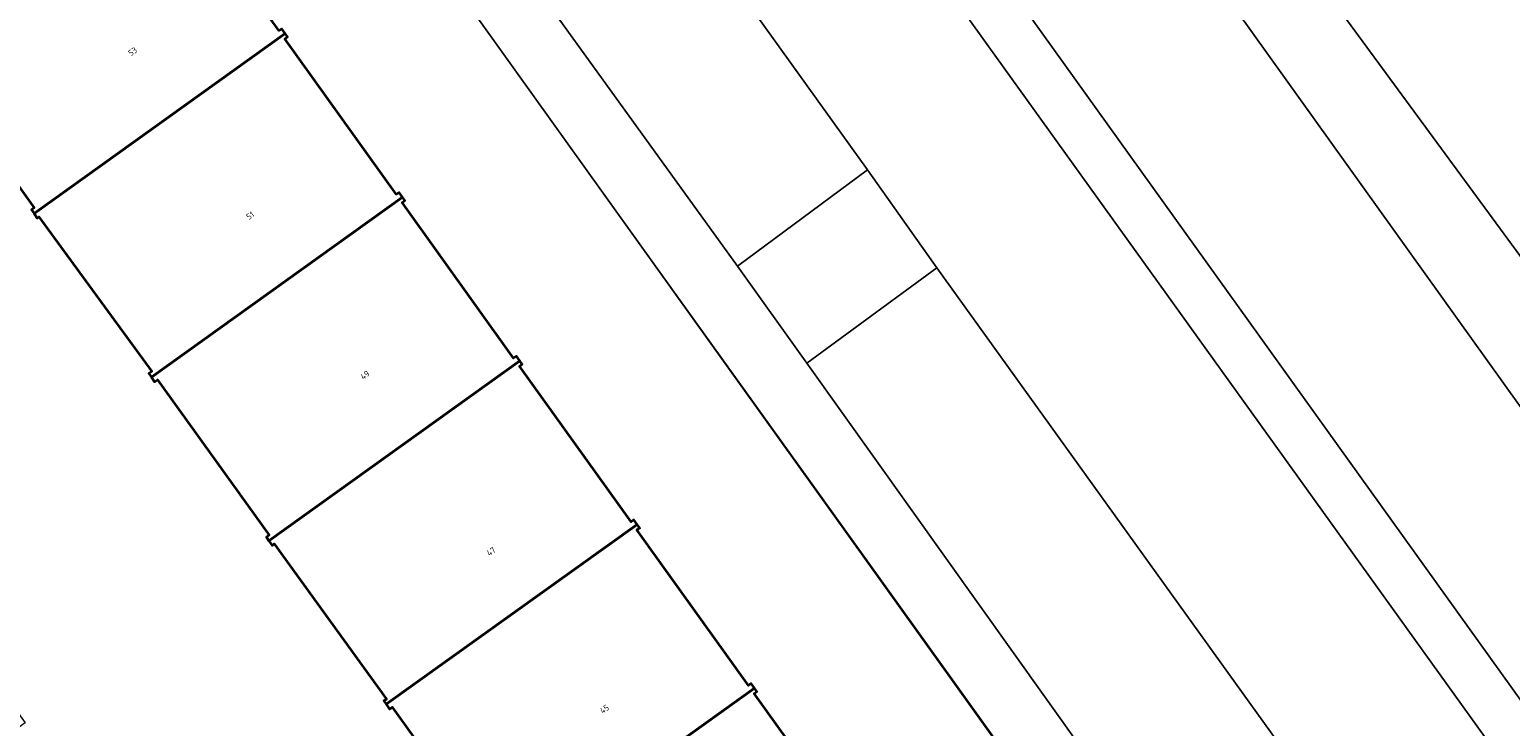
# Model space of a CAD drawing. Header units: metres. Extents: x 237319 to 238937, y 510065 to 511489.
# Tile 118 of 176: x 238040 to 238084, y 511061 to 511082. Entities that reach past the tile are written whole.
import ezdxf
from ezdxf.enums import TextEntityAlignment as Align

# ---------------------------------------------------------------- set-up
doc = ezdxf.new("R2010")
doc.units = ezdxf.units.M
for name, color, linetype, lineweight in [('B-WE-FV-GELEIDING_WILDRASTER-G', 252, 'Continuous', 18), ('B-WE-GR-BEPLANTING_CULTUUR_BODEMBEDEKKER-GV', 252, 'Continuous', 18), ('B-WE-KG-GRENS_PERCEEL-GV', 252, 'Continuous', 18), ('B-WE-OG-BEBOUWING-GV', 252, 'Continuous', 35), ('B-WE-OG-BEBOUWING-T18', 252, 'Continuous', 18), ('B-WE-OG-TERREIN_BEGROEID-GV', 252, 'Continuous', 18), ('B-WE-OG-TERREIN_ERF-GV', 252, 'Continuous', 18), ('B-WE-OG-TERREIN_OEVER-GV', 252, 'Continuous', 18), ('B-WE-OG-WATER_MEER-GV', 252, 'Continuous', 18), ('B-WE-VH-OPENVERHARDING-GV', 252, 'Continuous', 18)]:
    doc.layers.add(name, color=color, linetype=linetype, lineweight=lineweight)
doc.styles.add('NLCS-ISO-M100-T18', font='NLCS-ISO.ttf', dxfattribs={"height": 0.18})

# ---------------------------------------------------------------- blocks, each defined once
blk = doc.blocks.new('brk-2025')
at = {"layer": 'B-WE-KG-GRENS_PERCEEL-GV', "flags": 128}
blk.add_lwpolyline([(238023.983, 511081.144), (238044.14, 511095.592), (238051.819, 511084.88), (238055.319, 511079.997), (238058.819, 511075.114), (238062.309, 511070.246), (238065.822, 511065.351), (238069.319, 511060.477), (238072.828, 511055.588), (238078.763, 511047.319), (238079.037, 511046.875), (238079.251, 511046.4), (238079.402, 511045.9), (238079.486, 511045.385), (238079.502, 511044.864), (238079.45, 511044.345), (238079.331, 511043.837), (238079.147, 511043.349), (238078.901, 511042.889), (238078.597, 511042.465), (238078.24, 511042.084), (238077.837, 511041.753), (238060.946, 511029.563)], dxfattribs=at)
blk = doc.blocks.new('bgt-2025')
at = {"layer": 'B-WE-GR-BEPLANTING_CULTUUR_BODEMBEDEKKER-GV', "flags": 128}
blk.add_lwpolyline([(238065.184, 511077.922), (238061.306, 511075.05), (238063.37, 511072.161), (238067.247, 511074.996)], close=True, dxfattribs=at)
at = {"layer": 'B-WE-OG-BEBOUWING-GV', "flags": 128}
for points in [[(238040.356, 511076.618), (238047.836, 511081.978), (238047.735, 511082.12), (238047.65, 511082.064), (238044.309, 511086.731), (238044.383, 511086.793), (238044.208, 511087.037), (238043.004, 511086.176), (238042.304, 511087.147), (238039.676, 511085.252), (238040.372, 511084.287), (238036.758, 511081.648), (238036.928, 511081.407), (238037.009, 511081.465), (238040.361, 511076.786), (238040.279, 511076.728)], [(238047.836, 511081.978), (238040.356, 511076.618), (238040.452, 511076.482), (238040.502, 511076.518), (238043.861, 511071.906), (238043.779, 511071.848), (238043.853, 511071.742), (238051.327, 511077.099), (238051.227, 511077.24), (238051.142, 511077.188), (238047.827, 511081.818), (238047.909, 511081.876)], [(238054.827, 511072.225), (238054.723, 511072.365), (238054.638, 511072.308), (238051.316, 511076.942), (238051.397, 511077), (238051.327, 511077.099), (238043.853, 511071.742), (238043.949, 511071.606), (238044.031, 511071.661), (238047.357, 511067.03), (238047.276, 511066.973), (238047.351, 511066.867)], [(238054.827, 511072.225), (238047.351, 511066.867), (238047.45, 511066.727), (238047.51, 511066.77), (238050.858, 511062.15), (238050.776, 511062.093), (238050.843, 511061.997), (238058.322, 511067.348), (238058.22, 511067.488), (238058.14, 511067.43), (238054.819, 511072.065), (238054.9, 511072.125)], [(238050.843, 511061.997), (238050.946, 511061.848), (238051.028, 511061.905), (238054.348, 511057.279), (238054.267, 511057.221), (238054.344, 511057.115), (238061.816, 511062.47), (238061.712, 511062.612), (238061.641, 511062.558), (238058.314, 511067.187), (238058.395, 511067.246), (238058.322, 511067.348)], [(238065.31, 511057.592), (238065.206, 511057.736), (238065.129, 511057.682), (238061.809, 511062.311), (238061.889, 511062.37), (238061.816, 511062.47), (238054.344, 511057.115), (238054.444, 511056.977), (238054.52, 511057.034), (238057.837, 511052.4), (238057.756, 511052.341), (238057.834, 511052.234)]]:
    blk.add_lwpolyline(points, close=True, dxfattribs=at)
at = {"layer": 'B-WE-OG-TERREIN_BEGROEID-GV', "flags": 128}
for points in [[(237878.244, 510884.69), (238088.671, 511036.623), (238087.614, 511038.311), (238089.027, 511039.964), (238090.439, 511041.618), (238091.392, 511043.81), (238091.85, 511045.805), (238092.083, 511048.082), (238091.825, 511050.235), (238091.259, 511052.407), (238090.238, 511054.304), (238047.62, 511113.743), (238038.443, 511131.679), (238037.048, 511131.115), (238037.919, 511129.091)], [(237886.323, 510878.224), (237926.594, 510907.086), (238093.211, 511028.022), (238096.611, 511034.025), (238099.144, 511039.348), (238099.64, 511045.231), (238097.224, 511053.276), (238066.362, 511096.375), (238040.677, 511131.43), (238039.018, 511131.912), (238038.443, 511131.679), (238047.62, 511113.743), (238090.238, 511054.304), (238091.259, 511052.407), (238091.825, 511050.235), (238092.083, 511048.082), (238091.85, 511045.805), (238091.392, 511043.81), (238090.439, 511041.618), (238089.027, 511039.964), (238087.614, 511038.311), (238088.671, 511036.623), (237878.244, 510884.69)], [(238046.756, 511112.272), (238088.909, 511053.583)]]:
    blk.add_lwpolyline(points, dxfattribs=at)
at = {"layer": 'B-WE-OG-TERREIN_ERF-GV', "flags": 128}
for points in [[(238054.348, 511057.279), (238051.028, 511061.905), (238050.946, 511061.848), (238050.843, 511061.997), (238050.776, 511062.093), (238050.858, 511062.15), (238047.51, 511066.77), (238047.45, 511066.727), (238047.351, 511066.867), (238047.276, 511066.973), (238047.357, 511067.03), (238044.031, 511071.661), (238043.949, 511071.606), (238043.853, 511071.742), (238043.779, 511071.848), (238043.861, 511071.906), (238040.502, 511076.518), (238040.452, 511076.482), (238040.356, 511076.618), (238040.279, 511076.728), (238040.361, 511076.786), (238037.009, 511081.465)], [(238044.309, 511086.731), (238047.65, 511082.064), (238047.735, 511082.12), (238047.836, 511081.978), (238047.909, 511081.876), (238047.827, 511081.818), (238051.142, 511077.188), (238051.227, 511077.24), (238051.327, 511077.099), (238051.397, 511077), (238051.316, 511076.942), (238054.638, 511072.308), (238054.723, 511072.365), (238054.827, 511072.225), (238054.9, 511072.125), (238054.819, 511072.065), (238058.14, 511067.43), (238058.22, 511067.488), (238058.322, 511067.348), (238058.395, 511067.246), (238058.314, 511067.187), (238061.641, 511062.558), (238061.712, 511062.612), (238061.816, 511062.47), (238061.889, 511062.37), (238061.809, 511062.311), (238065.129, 511057.682)], [(238062.37, 511030.408), (238077.667, 511041.41), (238077.943, 511041.754), (238078.682, 511042.514), (238079.024, 511043.017), (238079.347, 511043.878), (238079.496, 511044.412), (238079.471, 511045.457), (238079.413, 511045.921), (238079.224, 511046.413), (238078.785, 511047.233), (238044.732, 511094.805), (238044.163, 511095.601), (238025.319, 511082.213), (238040.093, 511061.441), (238038.807, 511060.516), (238024.037, 511081.302), (237952.422, 511030.421)]]:
    blk.add_lwpolyline(points, dxfattribs=at)
at = {"layer": 'B-WE-OG-TERREIN_OEVER-GV', "flags": 128}
blk.add_lwpolyline([(238100.733, 511032.698), (238102.485, 511040.745), (238102.709, 511045.584), (238101.624, 511050.197), (238099.453, 511054.5), (238096.23, 511059.86), (238088.704, 511069.793), (238073.377, 511090.672), (238057.867, 511112.354), (238057.324, 511113.788), (238043.621, 511131.699), (238040.677, 511131.43), (238066.362, 511096.375), (238097.224, 511053.276), (238099.64, 511045.231), (238099.144, 511039.348), (238096.611, 511034.025)], dxfattribs=at)
at = {"layer": 'B-WE-OG-WATER_MEER-GV', "flags": 128}
blk.add_lwpolyline([(238109.827, 511036.389), (238110.938, 511043.788), (238110.938, 511048.753), (238107.9, 511057.865), (238105.778, 511060.468), (238105.096, 511062.31), (238104.413, 511064.153), (238087.853, 511087.079), (238063.044, 511121.712), (238053.773, 511134.224), (238043.621, 511131.699), (238057.324, 511113.788), (238057.867, 511112.354), (238073.377, 511090.672), (238088.704, 511069.793), (238096.23, 511059.86), (238099.453, 511054.5), (238101.624, 511050.197), (238102.709, 511045.584), (238102.485, 511040.745), (238100.733, 511032.698)], dxfattribs=at)
at = {"layer": 'B-WE-VH-OPENVERHARDING-GV', "flags": 128}
for points in [[(238088.909, 511053.583), (238046.756, 511112.272)], [(238050.235, 511098.762), (238054.727, 511092.485), (238065.184, 511077.922), (238067.247, 511074.996), (238080.589, 511056.438), (238084.225, 511051.341)], [(237990.571, 510976.361), (237994.62, 510979.297), (238083.788, 511043.581), (238076.639, 511053.551), (238063.37, 511072.161), (238061.306, 511075.05), (238050.803, 511089.606), (238046.277, 511095.911), (238044.732, 511094.805), (238078.785, 511047.233), (238079.224, 511046.413), (238079.413, 511045.921), (238079.471, 511045.457), (238079.496, 511044.412), (238079.347, 511043.878), (238079.024, 511043.017), (238078.682, 511042.514), (238077.943, 511041.754), (238077.667, 511041.41), (238062.37, 511030.408)]]:
    blk.add_lwpolyline(points, dxfattribs=at)
for points in [[(238065.184, 511077.922), (238054.727, 511092.485), (238050.803, 511089.606), (238061.306, 511075.05)], [(238063.37, 511072.161), (238076.639, 511053.551), (238080.589, 511056.438), (238067.247, 511074.996)]]:
    blk.add_lwpolyline(points, close=True, dxfattribs=at)
at = {"layer": 'B-WE-KG-GRENS_PERCEEL-GV'}
blk.add_blockref('brk-2025', (0, 0), dxfattribs=at)
at = {"layer": 'B-WE-OG-BEBOUWING-T18', "style": 'NLCS-ISO-M100-T18'}
for s, rotation, p in [('53', 35.6, (238043.295, 511081.444)), ('51', 35.6, (238046.795, 511076.556)), ('49', 35.6, (238050.212, 511071.804)), ('47', 35.6, (238053.969, 511066.545)), ('45', 35.7, (238057.346, 511061.851))]:
    blk.add_text(s, height=0.18, rotation=rotation, dxfattribs=at).set_placement(p, align=Align.MIDDLE)

msp = doc.modelspace()

# ---------------------------------------------------------------- block references
at = {"layer": 'B-WE-FV-GELEIDING_WILDRASTER-G'}
msp.add_blockref('bgt-2025', (0, 0), dxfattribs=at)

doc.saveas('drawing.dxf')
